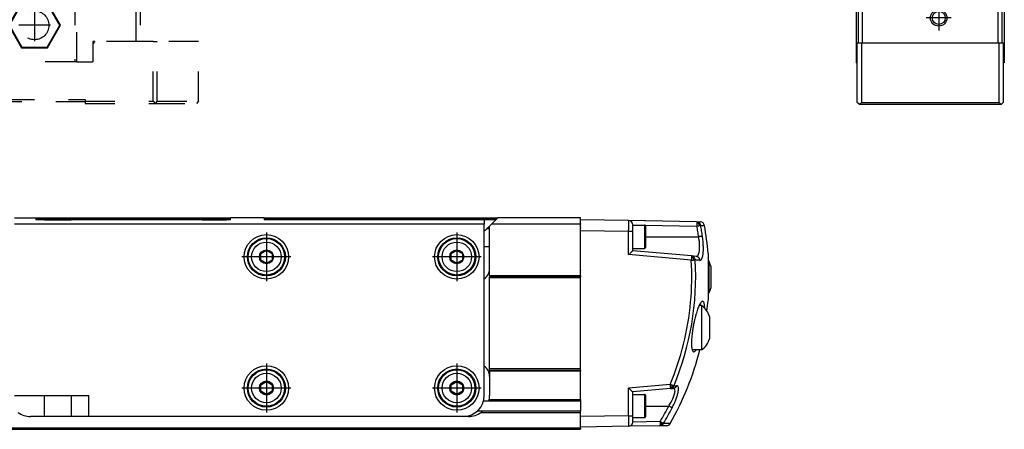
# Model space of a CAD drawing. Header units: millimetres. Extents: x -235 to 1816, y -109 to 485.
# Tile 45 of 51: x 1578 to 1811, y 92 to 189. Entities that reach past the tile are written whole.
import ezdxf

# ---------------------------------------------------------------- set-up
doc = ezdxf.new("R2010")
doc.units = ezdxf.units.MM
doc.linetypes.add('DASHED', pattern=[15, 7, -8])
doc.linetypes.add('DOT_CENTER', pattern=[14, 12, -1, 0, -1])
doc.layers.add('1', color=7, linetype='Continuous')

# ---------------------------------------------------------------- blocks, each defined once
blk = doc.blocks.new('CABEZA_1__19', base_point=(1516.43, 168.9))
at = {"color": 2, "linetype": 'DASHED'}
for p, q in [((1536.43, 194.35), (1536.43, 196.6)), ((1586.43, 194.35), (1586.43, 196.6)), ((1516.43, 194.35), (1516.43, 183.5)), ((1517.43, 194.35), (1516.43, 194.35)), ((1517.43, 183.5), (1517.43, 194.35)), ((1517.43, 194.35), (1531.43, 194.35)), ((1531.43, 178.7), (1531.43, 194.35)), ((1531.93, 194.35), (1531.43, 194.35)), ((1531.93, 194.35), (1531.93, 178.7)), ((1536.43, 194.35), (1531.93, 194.35)), ((1537.07, 194.35), (1536.43, 194.35)), ((1550.93, 194.35), (1537.07, 194.35)), ((1550.93, 178.7), (1550.93, 194.35)), ((1551.43, 194.35), (1550.93, 194.35)), ((1551.43, 194.35), (1551.43, 178.7)), ((1551.43, 194.35), (1571.43, 194.35)), ((1571.43, 194.35), (1571.43, 178.7)), ((1571.43, 194.35), (1571.93, 194.35)), ((1571.93, 178.7), (1571.93, 194.35)), ((1585.78, 194.35), (1571.93, 194.35)), ((1586.43, 194.35), (1585.78, 194.35)), ((1590.93, 194.35), (1586.43, 194.35)), ((1590.93, 194.35), (1590.93, 178.7)), ((1591.43, 194.35), (1590.93, 194.35)), ((1591.43, 178.7), (1591.43, 194.35)), ((1591.43, 194.35), (1605.43, 194.35)), ((1605.43, 183.5), (1605.43, 194.35)), ((1605.43, 194.35), (1606.43, 194.35)), ((1606.43, 194.35), (1606.43, 183.5)), ((1538.37, 192.65), (1535.3, 187.35)), ((1538.45, 192.5), (1535.48, 187.35)), ((1544.49, 192.65), (1538.37, 192.65)), ((1538.45, 192.5), (1538.37, 192.65)), ((1544.4, 192.5), (1538.45, 192.5)), ((1544.4, 192.5), (1544.49, 192.65)), ((1547.37, 187.35), (1544.4, 192.5)), ((1547.55, 187.35), (1544.49, 192.65)), ((1578.37, 192.65), (1575.3, 187.35)), ((1578.45, 192.5), (1575.48, 187.35)), ((1584.49, 192.65), (1578.37, 192.65)), ((1578.45, 192.5), (1578.37, 192.65)), ((1584.4, 192.5), (1578.45, 192.5)), ((1584.4, 192.5), (1584.49, 192.65)), ((1587.37, 187.35), (1584.4, 192.5)), ((1587.55, 187.35), (1584.49, 192.65)), ((1535.48, 187.35), (1535.3, 187.35)), ((1538.37, 182.05), (1535.3, 187.35)), ((1538.45, 182.2), (1535.48, 187.35)), ((1547.37, 187.35), (1544.4, 182.2)), ((1547.55, 187.35), (1544.49, 182.05)), ((1547.37, 187.35), (1547.55, 187.35)), ((1575.48, 187.35), (1575.3, 187.35)), ((1575.3, 187.35), (1578.37, 182.05)), ((1575.48, 187.35), (1578.45, 182.2)), ((1584.4, 182.2), (1587.37, 187.35)), ((1584.49, 182.05), (1587.55, 187.35)), ((1587.37, 187.35), (1587.55, 187.35)), ((1516.43, 169.4), (1516.43, 183.5)), ((1516.43, 183.5), (1517.43, 183.5)), ((1517.43, 183.5), (1517.43, 169.4)), ((1517.43, 183.5), (1527.18, 183.5)), ((1527.68, 183), (1527.18, 183.5)), ((1527.68, 183.5), (1527.18, 183.5)), ((1527.68, 183), (1527.68, 183.5)), ((1527.68, 178.7), (1527.68, 183)), ((1538.37, 182.05), (1538.45, 182.2)), ((1544.49, 182.05), (1538.37, 182.05)), ((1544.4, 182.2), (1538.45, 182.2)), ((1544.49, 182.05), (1544.4, 182.2)), ((1578.45, 182.2), (1578.37, 182.05)), ((1578.37, 182.05), (1584.49, 182.05)), ((1578.45, 182.2), (1584.4, 182.2)), ((1584.4, 182.2), (1584.49, 182.05)), ((1595.68, 183.5), (1595.18, 183)), ((1595.18, 183.5), (1595.18, 183)), ((1595.68, 183.5), (1595.18, 183.5)), ((1595.18, 183), (1595.18, 178.7)), ((1605.43, 183.5), (1595.68, 183.5)), ((1606.43, 183.5), (1605.43, 183.5)), ((1609.43, 183.5), (1606.43, 183.5)), ((1609.43, 169.4), (1609.43, 183.5)), ((1609.43, 183.5), (1610.43, 183.5)), ((1610.43, 169.4), (1610.43, 183.5)), ((1620.17, 183.5), (1610.43, 183.5)), ((1620.17, 169.4), (1620.17, 183.5)), ((1527.68, 178.7), (1531.43, 178.7)), ((1531.93, 178.7), (1531.43, 178.7)), ((1550.93, 178.7), (1531.93, 178.7)), ((1551.43, 178.7), (1550.93, 178.7)), ((1551.43, 178.7), (1571.43, 178.7)), ((1571.93, 178.7), (1571.43, 178.7)), ((1590.93, 178.7), (1571.93, 178.7)), ((1591.43, 178.7), (1590.93, 178.7)), ((1591.43, 178.7), (1595.18, 178.7)), ((1516.43, 169.4), (1516.93, 168.9)), ((1516.93, 168.9), (1517.43, 169.4)), ((1529.43, 168.9), (1516.93, 168.9)), ((1517.43, 169.4), (1529.43, 169.4)), ((1529.43, 169.8), (1593.43, 169.8)), ((1529.43, 169.4), (1529.43, 169.8)), ((1529.43, 169.3), (1529.43, 169.4)), ((1593.43, 169.3), (1529.43, 169.3)), ((1529.43, 168.9), (1529.43, 169.3)), ((1593.43, 169.8), (1593.43, 169.4)), ((1593.43, 169.4), (1593.43, 169.3)), ((1593.43, 169.4), (1609.43, 169.4)), ((1593.43, 169.3), (1593.43, 168.9)), ((1593.43, 168.9), (1609.93, 168.9)), ((1609.43, 169.4), (1609.93, 168.9)), ((1610.43, 169.4), (1609.93, 168.9)), ((1609.93, 168.9), (1619.67, 168.9)), ((1610.43, 169.4), (1620.17, 169.4)), ((1620.17, 169.4), (1619.67, 168.9))]:
    blk.add_line(p, q, dxfattribs=at)
for centre in [(1541.43, 187.35), (1581.43, 187.35)]:
    blk.add_circle(centre, 3.4, dxfattribs=at)
for points in [[(1537.07, 194.35), (1537.05, 194.56), (1536.99, 194.98), (1536.92, 195.56), (1536.85, 196.1), (1536.8, 196.43), (1536.78, 196.6)], [(1585.78, 194.35), (1585.81, 194.56), (1585.86, 194.98), (1585.94, 195.56), (1586.01, 196.1), (1586.05, 196.43), (1586.07, 196.6)]]:
    blk.add_open_spline(points, degree=3, knots=[0, 0, 0, 0, 0.63275, 1.265494, 1.768306, 2.271081, 2.271081, 2.271081, 2.271081], dxfattribs=at)
at = {"layer": '1', "color": 2, "linetype": 'DOT_CENTER'}
for p, q in [((1541.43, 191.09), (1541.43, 183.61)), ((1581.43, 191.09), (1581.43, 183.61)), ((1545.17, 187.35), (1537.69, 187.35)), ((1585.17, 187.35), (1577.69, 187.35))]:
    blk.add_line(p, q, dxfattribs=at)
blk = doc.blocks.new('Li-6__21', base_point=(799.62, 168.65))
blk.add_blockref('CABEZA_1__19', (1516.43, 168.9))
blk = doc.blocks.new('A2', base_point=(1171, 212))
blk.add_blockref('Li-6__21', (799.62, 168.65))
blk = doc.blocks.new('TAPA_DERECHA__27', base_point=(1710.43, 92.4))
at = {"color": 7, "linetype": 'Continuous'}
for p, q in [((1710.43, 141.15), (1710.43, 141.4)), ((1721.84, 141.2), (1710.43, 141.4)), ((1710.43, 140.6), (1710.43, 141.15)), ((1710.43, 140.49), (1710.43, 140.6)), ((1710.43, 140.49), (1710.43, 140.4)), ((1710.43, 140.4), (1710.43, 140.33)), ((1710.43, 140.28), (1710.43, 140.33)), ((1710.43, 140.02), (1710.43, 140.28)), ((1710.43, 139.49), (1710.43, 140.02)), ((1737.92, 140.92), (1721.84, 141.2)), ((1722.83, 140.18), (1722.83, 140.2)), ((1722.83, 140.15), (1722.83, 140.18)), ((1722.83, 140.18), (1724.83, 140.15)), ((1722.83, 138.7), (1722.83, 140.15)), ((1722.83, 140.15), (1725.63, 140.15)), ((1725.63, 140.15), (1725.63, 134.65)), ((1725.7, 140.13), (1737.99, 139.92)), ((1725.83, 139.95), (1725.83, 137.4)), ((1737.92, 140.92), (1738.79, 140.9)), ((1737.98, 140.62), (1737.99, 139.92)), ((1738.43, 140.53), (1738.54, 140.68)), ((1738.87, 140.09), (1739.76, 140.08)), ((1710.43, 139.49), (1710.43, 139.33)), ((1710.43, 138.9), (1710.43, 139.33)), ((1710.43, 138.42), (1710.43, 138.9)), ((1710.43, 138.9), (1721.84, 138.7)), ((1710.43, 136.04), (1710.43, 138.42)), ((1721.84, 133.16), (1721.84, 138.7)), ((1722.83, 134.65), (1722.83, 138.7)), ((1725.83, 137.4), (1725.83, 134.85)), ((1725.83, 137.4), (1738.4, 137.4)), ((1710.43, 135.95), (1710.43, 136.04)), ((1710.43, 135.88), (1710.43, 135.95)), ((1710.43, 135.67), (1710.43, 135.88)), ((1710.43, 135.04), (1710.43, 135.67)), ((1710.43, 133.31), (1710.43, 135.04)), ((1710.43, 129.39), (1710.43, 133.31)), ((1736.65, 131.86), (1721.84, 133.16)), ((1722.83, 134.07), (1722.83, 134.65)), ((1722.83, 134.65), (1725.63, 134.65)), ((1736.71, 132.86), (1722.83, 134.07)), ((1737.8, 132.76), (1736.71, 132.86)), ((1740.61, 133.44), (1740.61, 131.7)), ((1740.61, 131.7), (1740.83, 131.7)), ((1740.61, 131.7), (1740.61, 122.37)), ((1740.83, 131.7), (1740.83, 124.1)), ((1741.23, 130.45), (1740.83, 131.7)), ((1741.23, 130.45), (1741.23, 125.35)), ((1710.43, 129.39), (1710.43, 129.37)), ((1710.43, 129.11), (1710.43, 129.37)), ((1710.43, 128.85), (1710.43, 129.11)), ((1710.43, 128.15), (1710.43, 128.85)), ((1710.43, 128.15), (1710.43, 127.9)), ((1710.43, 127.65), (1710.43, 127.9)), ((1710.43, 120.82), (1710.43, 127.65)), ((1740.61, 124.1), (1740.83, 124.1)), ((1741.23, 125.35), (1740.83, 124.1)), ((1739.08, 121.14), (1738.5, 121.14)), ((1739.08, 121.14), (1739.08, 115.89)), ((1710.43, 120.46), (1710.43, 120.82)), ((1710.43, 120.39), (1710.43, 120.46)), ((1710.43, 119.52), (1710.43, 120.39)), ((1710.43, 117.66), (1710.43, 119.52)), ((1710.43, 116.93), (1710.43, 117.66)), ((1710.43, 116.91), (1710.43, 116.93)), ((1710.43, 116.89), (1710.43, 116.91)), ((1710.43, 116.11), (1710.43, 116.89)), ((1740.98, 118.54), (1740.98, 115.89)), ((1710.43, 116.08), (1710.43, 116.11)), ((1710.43, 110.23), (1710.43, 116.08)), ((1739.08, 115.89), (1739.08, 110.64)), ((1740.98, 115.89), (1740.98, 113.25)), ((1710.43, 108.71), (1710.43, 110.23)), ((1739.08, 110.64), (1736.86, 110.64)), ((1710.43, 108.68), (1710.43, 108.71)), ((1710.43, 107.9), (1710.43, 108.68)), ((1710.43, 107.87), (1710.43, 107.9)), ((1710.43, 106.15), (1710.43, 107.87)), ((1710.43, 105.9), (1710.43, 106.15)), ((1710.43, 105.9), (1710.43, 105.65)), ((1710.43, 101.98), (1710.43, 105.65)), ((1731.65, 102.49), (1721.84, 101.64)), ((1710.43, 99.91), (1710.43, 101.98)), ((1721.84, 95.1), (1721.84, 101.64)), ((1731.71, 101.5), (1722.83, 100.72)), ((1722.83, 100.15), (1722.83, 100.72)), ((1722.83, 100.15), (1725.63, 100.15)), ((1722.83, 99.11), (1722.83, 100.15)), ((1725.63, 100.15), (1725.63, 94.65)), ((1731.71, 101.5), (1732.37, 101.56)), ((1732.07, 101.85), (1732.19, 101.69)), ((1710.43, 99.9), (1710.43, 99.91)), ((1710.43, 99.79), (1710.43, 99.9)), ((1710.43, 99.75), (1710.43, 99.79)), ((1710.43, 98.92), (1710.43, 99.75)), ((1710.43, 98.9), (1710.43, 98.92)), ((1710.43, 98.9), (1710.43, 98.65)), ((1710.43, 98.65), (1710.43, 96.9)), ((1722.83, 95.68), (1722.83, 99.11)), ((1725.83, 99.95), (1725.83, 97.4)), ((1710.43, 96.9), (1710.43, 96.15)), ((1710.43, 95.9), (1710.43, 96.15)), ((1710.43, 95.05), (1710.43, 95.9)), ((1722.83, 95.1), (1722.83, 95.68)), ((1725.83, 97.4), (1725.83, 94.85)), ((1725.83, 97.4), (1731.33, 97.4)), ((1721.84, 95.1), (1710.43, 94.9)), ((1710.43, 94.9), (1710.43, 95.05)), ((1710.43, 93.8), (1710.43, 94.9)), ((1710.43, 93.7), (1710.43, 93.8)), ((1710.43, 93), (1710.43, 93.7)), ((1722.83, 94.65), (1722.83, 95.1)), ((1722.83, 93.61), (1722.83, 94.65)), ((1722.83, 94.65), (1725.63, 94.65)), ((1729.29, 93.72), (1722.83, 93.61)), ((1722.83, 93.6), (1722.83, 93.61)), ((1729.29, 93.72), (1729.28, 93.02)), ((1731.65, 93.26), (1730.05, 93.23)), ((1710.43, 92.81), (1710.43, 93)), ((1710.43, 92.4), (1710.43, 92.81)), ((1721.84, 92.6), (1710.43, 92.4)), ((1729.22, 92.73), (1721.84, 92.6)), ((1730.8, 92.75), (1729.22, 92.73))]:
    blk.add_line(p, q, dxfattribs=at)
for centre, radius, start, end in [((1721.83, 140.2), 1, 0, 89), ((1725.63, 140.95), 0.2, 66.4096, 90), ((1725.63, 139.95), 0.2, 0, 90), ((1737.9, 139.94), 0.98, 49.0871, 88.945), ((1737.94, 139.34), 1.29, 67.4278, 88.2391), ((1737.24, 139.91), 1.34, 5.0059, 27.2271), ((1737.89, 139.92), 1, 9.8035, 49.0683), ((1738.78, 139.9), 1, 10.0163, 89), ((1670.83, 127.9), 70, 4.5346, 10.0163), ((1725.63, 134.85), 0.2, 270, 0), ((1736.63, 131.93), 0.931, 42.4732, 84.7663), ((1671.19, 127.9), 66.51, 337.2008, 3.4628), ((1671.22, 127.9), 65.55, 354.7744, 3.4637), ((1736.51, 131.31), 1.27, 60.0809, 81.4748), ((1735.74, 131.92), 1.48, 358.9298, 19.1166), ((1736.57, 131.88), 1.01, 2.4456, 42.4472), ((1671.22, 127.9), 65.55, 337.1945, 354.7744), ((1736.03, 116.93), 5.2, 18.0451, 54.1555), ((1670.83, 127.9), 70, 353.3662, 355.4654), ((1736.03, 114.86), 5.2, 305.8445, 341.9549), ((1670.83, 127.9), 70, 330.3365, 345.7273), ((1725.63, 99.95), 0.2, 0, 90), ((1731.67, 103.07), 1.28, 271.4086, 288.1021), ((1731.63, 102.4), 0.904, 275.0992, 308.4294), ((1730.69, 102.46), 1.5, 336.3945, 352.7849), ((1731.57, 102.46), 0.991, 308.6721, 340.0689), ((1672.15, 127.87), 66.57, 329.1416, 332.7579), ((1672.08, 127.87), 67.53, 329.1416, 332.7579), ((1721.83, 93.6), 1, 271, 0), ((1725.63, 94.85), 0.2, 270, 0), ((1728.46, 93.75), 1.37, 328.342, 345.7606), ((1729.19, 93.71), 0.987, 301.4076, 331.0791), ((1730.78, 93.75), 1, 271, 330.3365), ((1729.2, 93.68), 0.954, 271.0524, 301.3899), ((1729.4, 94.38), 1.36, 264.843, 279.5953)]:
    blk.add_arc(centre, radius, start, end, dxfattribs=at)
for points, knots in [([(1721.84, 138.7), (1721.85, 138.86), (1721.85, 139.18), (1721.85, 139.64), (1721.85, 140.07), (1721.85, 140.44), (1721.85, 140.75), (1721.85, 140.97), (1721.85, 141.11), (1721.85, 141.17), (1721.84, 141.2)], [0, 0, 0, 0, 0.487156, 0.955136, 1.388543, 1.768084, 2.078885, 2.309298, 2.419455, 2.499731, 2.499731, 2.499731, 2.499731]), ([(1737.92, 140.92), (1737.92, 140.91), (1737.94, 140.9), (1737.94, 140.87), (1737.96, 140.82), (1737.97, 140.73), (1737.97, 140.66), (1737.98, 140.62)], [0, 0, 0, 0, 0.0185513, 0.049983, 0.0851286, 0.197713, 0.3034238, 0.3034238, 0.3034238, 0.3034238]), ([(1737.99, 139.92), (1738.03, 139.93), (1738.13, 139.95), (1738.27, 139.97), (1738.43, 140), (1738.52, 140.02), (1738.57, 140.03)], [0, 0, 0, 0, 0.1319943, 0.3116151, 0.4300073, 0.5958903, 0.5958903, 0.5958903, 0.5958903]), ([(1738.4, 137.4), (1738.37, 137.59), (1738.31, 138.01), (1738.21, 138.65), (1738.1, 139.29), (1738.03, 139.71), (1737.99, 139.92)], [0, 0, 0, 0, 0.59703, 1.276098, 1.914732, 2.553358, 2.553358, 2.553358, 2.553358]), ([(1738.57, 140.03), (1738.6, 140.04), (1738.66, 140.05), (1738.73, 140.06), (1738.77, 140.07), (1738.8, 140.08), (1738.84, 140.08), (1738.86, 140.09), (1738.87, 140.09)], [0, 0, 0, 0, 0.0959035, 0.1640655, 0.2054774, 0.2319626, 0.271097, 0.3060193, 0.3060193, 0.3060193, 0.3060193]), ([(1739.29, 137.53), (1739.26, 137.73), (1739.2, 138.16), (1739.1, 138.8), (1738.99, 139.45), (1738.91, 139.88), (1738.87, 140.09)], [0, 0, 0, 0, 0.605682, 1.294592, 1.942482, 2.590363, 2.590363, 2.590363, 2.590363]), ([(1721.84, 138.7), (1721.91, 138.7), (1722.03, 138.7), (1722.21, 138.7), (1722.38, 138.7), (1722.53, 138.7), (1722.66, 138.7), (1722.74, 138.7), (1722.79, 138.7), (1722.82, 138.7), (1722.83, 138.7)], [0, 0, 0, 0, 0.1851524, 0.3632733, 0.5408622, 0.695798, 0.8217944, 0.9137393, 0.9481435, 0.9825476, 0.9825476, 0.9825476, 0.9825476]), ([(1737.8, 132.76), (1737.91, 132.78), (1738.11, 132.82), (1738.32, 133.12), (1738.47, 133.52), (1738.57, 134.05), (1738.62, 134.76), (1738.61, 135.56), (1738.54, 136.49), (1738.45, 137.09), (1738.4, 137.4)], [0, 0, 0, 0, 0.305988, 0.585779, 1.033263, 1.618782, 2.19037, 3.153865, 4.035029, 4.972621, 4.972621, 4.972621, 4.972621]), ([(1739.29, 137.53), (1739.28, 137.53), (1739.24, 137.53), (1739.18, 137.52), (1739.09, 137.5), (1738.98, 137.48), (1738.85, 137.46), (1738.7, 137.44), (1738.55, 137.42), (1738.45, 137.4), (1738.4, 137.4)], [0, 0, 0, 0, 0.0369725, 0.1006094, 0.1911061, 0.3061814, 0.4413411, 0.5902854, 0.7459459, 0.9014766, 0.9014766, 0.9014766, 0.9014766]), ([(1738.68, 131.82), (1738.79, 131.85), (1739.01, 131.9), (1739.19, 132.24), (1739.36, 132.73), (1739.46, 133.45), (1739.52, 134.35), (1739.5, 135.34), (1739.43, 136.41), (1739.34, 137.15), (1739.29, 137.53)], [0, 0, 0, 0, 0.310836, 0.643265, 1.070262, 1.901046, 2.778931, 3.787801, 4.863112, 6.018822, 6.018822, 6.018822, 6.018822]), ([(1721.84, 133.16), (1722.02, 133.31), (1722.35, 133.62), (1722.67, 133.93), (1722.83, 134.07)], [0, 0, 0, 0, 0.705518, 1.343454, 1.343454, 1.343454, 1.343454]), ([(1736.71, 132.86), (1736.71, 132.84), (1736.72, 132.82), (1736.71, 132.78), (1736.71, 132.73), (1736.71, 132.66), (1736.7, 132.6), (1736.7, 132.56)], [0, 0, 0, 0, 0.0405654, 0.0762797, 0.1178043, 0.1877901, 0.2927384, 0.2927384, 0.2927384, 0.2927384]), ([(1738.68, 131.82), (1738.68, 131.88), (1738.67, 131.99), (1738.61, 132.16), (1738.53, 132.32), (1738.42, 132.47), (1738.28, 132.59), (1738.13, 132.68), (1737.97, 132.74), (1737.86, 132.75), (1737.8, 132.76)], [0, 0, 0, 0, 0.168247, 0.344257, 0.525474, 0.708837, 0.891186, 1.069567, 1.241449, 1.404965, 1.404965, 1.404965, 1.404965]), ([(1736.7, 132.56), (1736.7, 132.52), (1736.69, 132.42), (1736.68, 132.26), (1736.66, 132.06), (1736.66, 131.94), (1736.65, 131.86)], [0, 0, 0, 0, 0.122037, 0.3239306, 0.4769253, 0.7048772, 0.7048772, 0.7048772, 0.7048772]), ([(1736.65, 131.86), (1736.71, 131.86), (1736.81, 131.87), (1736.96, 131.88), (1737.1, 131.89), (1737.19, 131.89), (1737.23, 131.9)], [0, 0, 0, 0, 0.1686727, 0.2974035, 0.4604089, 0.5731264, 0.5731264, 0.5731264, 0.5731264]), ([(1737.14, 132.41), (1737.16, 132.43), (1737.2, 132.46), (1737.24, 132.5), (1737.28, 132.54), (1737.31, 132.55), (1737.32, 132.56)], [0, 0, 0, 0, 0.0739551, 0.1426895, 0.19307, 0.2270125, 0.2270125, 0.2270125, 0.2270125]), ([(1737.23, 131.9), (1737.26, 131.9), (1737.33, 131.9), (1737.43, 131.91), (1737.51, 131.91), (1737.56, 131.92), (1737.58, 131.92)], [0, 0, 0, 0, 0.1024145, 0.2172428, 0.2876461, 0.3548485, 0.3548485, 0.3548485, 0.3548485]), ([(1738.68, 131.82), (1738.6, 131.83), (1738.43, 131.84), (1738.16, 131.87), (1737.87, 131.89), (1737.68, 131.91), (1737.58, 131.92)], [0, 0, 0, 0, 0.255073, 0.524842, 0.808992, 1.107606, 1.107606, 1.107606, 1.107606]), ([(1739.25, 122.14), (1739.22, 122.12), (1739.13, 122.09), (1738.97, 121.94), (1738.75, 121.65), (1738.45, 121.08), (1738.1, 120.19), (1737.83, 119.32), (1737.62, 118.57), (1737.47, 117.96), (1737.29, 117.17), (1737.11, 116.28), (1736.97, 115.4), (1736.86, 114.65), (1736.8, 114.05), (1736.73, 113.31), (1736.68, 112.45), (1736.7, 111.56), (1736.78, 110.95), (1736.87, 110.6), (1736.98, 110.33), (1737.11, 110.25), (1737.18, 110.21)], [0, 0, 0, 0, 0.101106, 0.299311, 0.643596, 1.190996, 2.227154, 3.498747, 3.925864, 4.560016, 5.377578, 6.355485, 7.27843, 8.049728, 8.65362, 9.073862, 10.270633, 11.249641, 11.734276, 12.110331, 12.350525, 12.570574, 12.570574, 12.570574, 12.570574]), ([(1739.83, 120.48), (1739.82, 120.77), (1739.8, 121.21), (1739.67, 121.73), (1739.55, 122.1), (1739.34, 122.13), (1739.25, 122.14)], [0, 0, 0, 0, 0.871449, 1.295454, 1.656255, 1.89341, 1.89341, 1.89341, 1.89341]), ([(1737.18, 110.21), (1737.23, 110.21), (1737.36, 110.2), (1737.54, 110.35), (1737.65, 110.49), (1737.73, 110.6), (1737.75, 110.63), (1737.76, 110.64)], [0, 0, 0, 0, 0.1597171, 0.3689426, 0.6558309, 0.7130652, 0.7715358, 0.7715358, 0.7715358, 0.7715358]), ([(1732.18, 102.27), (1732.14, 102.29), (1732.05, 102.32), (1731.92, 102.38), (1731.78, 102.44), (1731.69, 102.48), (1731.65, 102.49)], [0, 0, 0, 0, 0.1322482, 0.275919, 0.4479966, 0.5748576, 0.5748576, 0.5748576, 0.5748576]), ([(1731.65, 102.49), (1731.65, 102.42), (1731.66, 102.29), (1731.67, 102.11), (1731.69, 101.95), (1731.69, 101.84), (1731.7, 101.79)], [0, 0, 0, 0, 0.2256989, 0.3783781, 0.5509783, 0.7023088, 0.7023088, 0.7023088, 0.7023088]), ([(1722.83, 100.72), (1722.67, 100.87), (1722.35, 101.18), (1722.02, 101.48), (1721.84, 101.64)], [0, 0, 0, 0, 0.637937, 1.343454, 1.343454, 1.343454, 1.343454]), ([(1731.33, 97.4), (1731.41, 97.53), (1731.61, 97.84), (1731.9, 98.35), (1732.16, 98.86), (1732.38, 99.34), (1732.56, 99.79), (1732.71, 100.26), (1732.81, 100.73), (1732.83, 101.1), (1732.76, 101.36), (1732.66, 101.49), (1732.51, 101.56), (1732.41, 101.56), (1732.37, 101.56)], [0, 0, 0, 0, 0.47344, 1.082659, 1.784724, 2.177804, 2.679536, 3.224611, 3.659166, 4.134707, 4.29533, 4.461005, 4.621471, 4.759806, 4.759806, 4.759806, 4.759806]), ([(1731.7, 101.79), (1731.7, 101.74), (1731.71, 101.67), (1731.71, 101.58), (1731.71, 101.53), (1731.71, 101.51), (1731.71, 101.5)], [0, 0, 0, 0, 0.1439047, 0.216458, 0.2733596, 0.2927478, 0.2927478, 0.2927478, 0.2927478]), ([(1732.12, 96.95), (1732.3, 97.32), (1732.61, 97.94), (1733, 98.89), (1733.3, 99.73), (1733.51, 100.51), (1733.63, 101.19), (1733.65, 101.7), (1733.51, 102.07), (1733.33, 102.19), (1733.22, 102.19), (1733.17, 102.19)], [0, 0, 0, 0, 1.221964, 2.080687, 3.064748, 3.91317, 4.488892, 5.131804, 5.427096, 5.616449, 5.754611, 5.754611, 5.754611, 5.754611]), ([(1732.51, 102.13), (1732.48, 102.14), (1732.44, 102.15), (1732.37, 102.19), (1732.28, 102.23), (1732.21, 102.25), (1732.18, 102.27)], [0, 0, 0, 0, 0.0674993, 0.1379921, 0.2531069, 0.3555383, 0.3555383, 0.3555383, 0.3555383]), ([(1733.17, 102.19), (1733.15, 102.14), (1733.12, 102.06), (1733.05, 101.95), (1732.96, 101.84), (1732.86, 101.75), (1732.74, 101.67), (1732.62, 101.61), (1732.49, 101.57), (1732.41, 101.56), (1732.37, 101.56)], [0, 0, 0, 0, 0.132571, 0.268241, 0.405733, 0.543701, 0.680834, 0.815928, 0.948802, 1.075917, 1.075917, 1.075917, 1.075917]), ([(1732.51, 102.13), (1732.56, 102.13), (1732.68, 102.14), (1732.84, 102.16), (1733.01, 102.17), (1733.12, 102.18), (1733.17, 102.19)], [0, 0, 0, 0, 0.1726495, 0.3423354, 0.5073641, 0.6668909, 0.6668909, 0.6668909, 0.6668909]), ([(1732.12, 96.95), (1732.11, 96.96), (1732.08, 96.98), (1732.02, 97.02), (1731.94, 97.07), (1731.84, 97.12), (1731.73, 97.19), (1731.6, 97.26), (1731.47, 97.33), (1731.38, 97.37), (1731.33, 97.4)], [0, 0, 0, 0, 0.0421455, 0.1095581, 0.2022132, 0.3177866, 0.4519605, 0.5988137, 0.751753, 0.9043954, 0.9043954, 0.9043954, 0.9043954]), ([(1721.84, 95.1), (1721.91, 95.1), (1722.03, 95.1), (1722.21, 95.1), (1722.38, 95.1), (1722.53, 95.1), (1722.66, 95.1), (1722.74, 95.1), (1722.79, 95.1), (1722.82, 95.1), (1722.83, 95.1)], [0, 0, 0, 0, 0.1851524, 0.3632733, 0.5408622, 0.695798, 0.8217944, 0.9137393, 0.9481435, 0.9825476, 0.9825476, 0.9825476, 0.9825476]), ([(1721.84, 92.6), (1721.85, 92.62), (1721.85, 92.69), (1721.85, 92.78), (1721.85, 92.91), (1721.85, 93.09), (1721.85, 93.37), (1721.85, 93.73), (1721.85, 94.12), (1721.85, 94.5), (1721.85, 94.82), (1721.85, 95.01), (1721.84, 95.1)], [0, 0, 0, 0, 0.079783, 0.189858, 0.293731, 0.469282, 0.732944, 1.111955, 1.543206, 1.925707, 2.252313, 2.499731, 2.499731, 2.499731, 2.499731]), ([(1729.79, 93.41), (1729.76, 93.43), (1729.68, 93.49), (1729.56, 93.56), (1729.42, 93.64), (1729.34, 93.7), (1729.29, 93.72)], [0, 0, 0, 0, 0.1120274, 0.2815325, 0.4287023, 0.5873023, 0.5873023, 0.5873023, 0.5873023]), ([(1730.05, 93.23), (1730.04, 93.24), (1730.01, 93.26), (1729.96, 93.3), (1729.88, 93.35), (1729.82, 93.39), (1729.79, 93.41)], [0, 0, 0, 0, 0.0356625, 0.1105036, 0.2041358, 0.319504, 0.319504, 0.319504, 0.319504]), ([(1729.28, 93.02), (1729.27, 92.98), (1729.27, 92.92), (1729.26, 92.85), (1729.25, 92.8), (1729.25, 92.77), (1729.24, 92.74), (1729.23, 92.73), (1729.22, 92.73)], [0, 0, 0, 0, 0.1054567, 0.1761014, 0.2183198, 0.2534655, 0.2848972, 0.3034485, 0.3034485, 0.3034485, 0.3034485]), ([(1729.63, 93.03), (1729.64, 93.01), (1729.65, 92.98), (1729.68, 92.93), (1729.69, 92.89), (1729.7, 92.87), (1729.7, 92.86)], [0, 0, 0, 0, 0.0668016, 0.1216503, 0.1602744, 0.1828233, 0.1828233, 0.1828233, 0.1828233])]:
    blk.add_open_spline(points, degree=3, knots=knots, dxfattribs=at)
blk = doc.blocks.new('Li-4_PERFIL__28', base_point=(830.43, 91.9))
at = {"color": 7, "linetype": 'Continuous'}
for p, q in [((1576.73, 141.9), (1581.73, 141.9)), ((1687.73, 140.4), (1576.73, 140.4)), ((1581.73, 141.9), (1627.73, 141.9)), ((1581.73, 141.9), (1581.73, 141.4)), ((1581.73, 141.65), (1627.73, 141.65)), ((1583.78, 141.4), (1581.73, 141.4)), ((1583.78, 141.4), (1586.93, 141.4)), ((1586.93, 141.4), (1590.08, 141.4)), ((1621.05, 141.4), (1590.08, 141.4)), ((1621.05, 141.4), (1623.93, 141.4)), ((1623.93, 141.4), (1626.8, 141.4)), ((1627.73, 141.4), (1626.8, 141.4)), ((1635.73, 141.9), (1627.73, 141.9)), ((1627.73, 141.4), (1627.73, 141.9)), ((1635.73, 141.9), (1690.95, 141.9)), ((1635.73, 141.9), (1635.73, 141.4)), ((1635.73, 141.65), (1690.7, 141.65)), ((1687.73, 141.4), (1635.73, 141.4)), ((1687.73, 141.4), (1687.73, 140.4)), ((1690.44, 141.39), (1687.73, 141.4)), ((1687.73, 99.9), (1687.73, 140.4)), ((1688.98, 139.93), (1688.54, 139.49)), ((1689.45, 140.4), (1688.98, 139.93)), ((1688.98, 135.04), (1688.98, 139.93)), ((1690.44, 141.39), (1689.45, 140.4)), ((1710.43, 140.4), (1689.45, 140.4)), ((1690.44, 141.39), (1690.95, 141.9)), ((1710.43, 141.9), (1690.95, 141.9)), ((1710.43, 141.4), (1710.43, 141.9)), ((1710.43, 141.15), (1710.43, 141.4)), ((1710.43, 140.6), (1710.43, 141.15)), ((1710.43, 140.49), (1710.43, 140.6)), ((1710.43, 140.49), (1710.43, 140.4)), ((1710.43, 140.4), (1710.43, 140.33)), ((1710.43, 140.28), (1710.43, 140.33)), ((1710.43, 140.02), (1710.43, 140.28)), ((1710.43, 139.49), (1710.43, 140.02)), ((1688.37, 139.33), (1688.98, 139.33)), ((1688.51, 139.46), (1688.54, 139.49)), ((1688.54, 139.49), (1688.98, 139.49)), ((1710.43, 139.49), (1710.43, 139.33)), ((1710.43, 138.9), (1710.43, 139.33)), ((1710.43, 138.42), (1710.43, 138.9)), ((1710.43, 136.04), (1710.43, 138.42)), ((1688.98, 135.04), (1687.73, 135.04)), ((1688.98, 129.89), (1688.98, 135.04)), ((1710.43, 135.95), (1710.43, 136.04)), ((1710.43, 135.88), (1710.43, 135.95)), ((1710.43, 135.67), (1710.43, 135.88)), ((1710.43, 135.04), (1710.43, 135.67)), ((1710.43, 133.31), (1710.43, 135.04)), ((1634.9, 133.42), (1636.23, 134.18)), ((1634.9, 131.88), (1634.9, 133.42)), ((1636.23, 134.18), (1637.56, 133.42)), ((1637.56, 133.42), (1637.56, 131.88)), ((1679.9, 133.42), (1681.23, 134.18)), ((1679.9, 131.88), (1679.9, 133.42)), ((1681.23, 134.18), (1682.56, 133.42)), ((1682.56, 133.42), (1682.56, 131.88)), ((1710.43, 129.39), (1710.43, 133.31)), ((1636.23, 131.12), (1634.9, 131.88)), ((1637.56, 131.88), (1636.23, 131.12)), ((1681.23, 131.12), (1679.9, 131.88)), ((1682.56, 131.88), (1681.23, 131.12)), ((1688.98, 128.15), (1688.98, 129.89)), ((1688.98, 128.15), (1688.98, 127.9)), ((1710.43, 128.15), (1688.98, 128.15)), ((1710.43, 129.39), (1710.43, 129.37)), ((1710.43, 129.11), (1710.43, 129.37)), ((1710.43, 128.85), (1710.43, 129.11)), ((1710.43, 128.15), (1710.43, 128.85)), ((1710.43, 128.15), (1710.43, 127.9)), ((1688.98, 127.65), (1688.98, 127.9)), ((1710.43, 127.9), (1688.98, 127.9)), ((1710.43, 127.65), (1688.98, 127.65)), ((1688.98, 106.15), (1688.98, 127.65)), ((1710.43, 127.65), (1710.43, 127.9)), ((1710.43, 120.82), (1710.43, 127.65)), ((1710.43, 120.46), (1710.43, 120.82)), ((1710.43, 120.39), (1710.43, 120.46)), ((1710.43, 119.52), (1710.43, 120.39)), ((1710.43, 117.66), (1710.43, 119.52)), ((1710.43, 116.93), (1710.43, 117.66)), ((1710.43, 116.91), (1710.43, 116.93)), ((1710.43, 116.89), (1710.43, 116.91)), ((1710.43, 116.11), (1710.43, 116.89)), ((1710.43, 116.08), (1710.43, 116.11)), ((1710.43, 110.23), (1710.43, 116.08)), ((1710.43, 108.71), (1710.43, 110.23)), ((1710.43, 108.68), (1710.43, 108.71)), ((1710.43, 107.9), (1710.43, 108.68)), ((1710.43, 107.87), (1710.43, 107.9)), ((1710.43, 106.15), (1710.43, 107.87)), ((1710.43, 106.15), (1688.98, 106.15)), ((1688.98, 105.9), (1688.98, 106.15)), ((1688.98, 105.9), (1688.98, 105.65)), ((1688.98, 105.9), (1710.43, 105.9)), ((1710.43, 105.65), (1688.98, 105.65)), ((1688.98, 105.65), (1688.98, 104.39)), ((1710.43, 105.9), (1710.43, 106.15)), ((1710.43, 105.9), (1710.43, 105.65)), ((1710.43, 101.98), (1710.43, 105.65)), ((1634.9, 102.42), (1636.23, 103.18)), ((1634.9, 100.88), (1634.9, 102.42)), ((1636.23, 103.18), (1637.56, 102.42)), ((1637.56, 102.42), (1637.56, 100.88)), ((1679.9, 102.42), (1681.23, 103.18)), ((1679.9, 100.88), (1679.9, 102.42)), ((1681.23, 103.18), (1682.56, 102.42)), ((1682.56, 102.42), (1682.56, 100.88)), ((1688.98, 104.39), (1688.98, 99.9)), ((1636.23, 100.12), (1634.9, 100.88)), ((1637.56, 100.88), (1636.23, 100.12)), ((1681.23, 100.12), (1679.9, 100.88)), ((1682.56, 100.88), (1681.23, 100.12)), ((1710.43, 99.91), (1710.43, 101.98)), ((1576.73, 99.9), (1583.78, 99.9)), ((1583.78, 99.9), (1586.93, 99.9)), ((1583.78, 94.9), (1583.78, 99.9)), ((1586.93, 99.9), (1590.08, 99.9)), ((1590.08, 99.9), (1594.23, 99.9)), ((1590.08, 99.9), (1590.08, 94.9)), ((1594.23, 94.9), (1594.23, 99.9)), ((1687.56, 98.64), (1688.82, 98.64)), ((1688.82, 98.65), (1710.43, 98.65)), ((1688.88, 98.9), (1710.43, 98.9)), ((1710.43, 99.9), (1710.43, 99.91)), ((1710.43, 99.79), (1710.43, 99.9)), ((1710.43, 99.75), (1710.43, 99.79)), ((1710.43, 98.92), (1710.43, 99.75)), ((1710.43, 98.9), (1710.43, 98.92)), ((1710.43, 98.9), (1710.43, 98.65)), ((1710.43, 98.65), (1710.43, 96.9)), ((1687.3, 96.16), (1686.04, 96.16)), ((1686.98, 95.9), (1710.43, 95.9)), ((1710.43, 96.15), (1687.29, 96.15)), ((1710.43, 96.9), (1710.43, 96.15)), ((1710.43, 95.9), (1710.43, 96.15)), ((1710.43, 95.05), (1710.43, 95.9)), ((1583.78, 94.9), (1580.48, 94.9)), ((1590.08, 94.9), (1583.78, 94.9)), ((1594.23, 94.9), (1590.08, 94.9)), ((1682.73, 94.9), (1594.23, 94.9)), ((1683.98, 94.9), (1682.73, 94.9)), ((1710.43, 94.9), (1710.43, 95.05)), ((1710.43, 93.8), (1710.43, 94.9)), ((1710.43, 93.7), (1710.43, 93.8)), ((1710.43, 93), (1710.43, 93.7)), ((1710.43, 92.15), (830.43, 92.15)), ((830.43, 91.9), (1710.43, 91.9)), ((1710.43, 92.81), (1710.43, 93)), ((1710.43, 92.4), (1710.43, 92.81)), ((1710.43, 92.15), (1710.43, 92.4)), ((1710.43, 92.15), (1710.43, 91.9))]:
    blk.add_line(p, q, dxfattribs=at)
for centre, radius in [((1636.23, 132.65), 5.25), ((1681.23, 132.65), 5.25), ((1636.23, 132.65), 4.5), ((1636.23, 132.65), 4.3), ((1636.23, 132.65), 3.49), ((1681.23, 132.65), 4.5), ((1681.23, 132.65), 4.3), ((1681.23, 132.65), 3.49), ((1636.23, 132.65), 1.66), ((1681.23, 132.65), 1.66), ((1636.23, 101.65), 5.25), ((1636.23, 101.65), 4.5), ((1636.23, 101.65), 4.3), ((1636.23, 101.65), 3.49), ((1681.23, 101.65), 5.25), ((1681.23, 101.65), 4.5), ((1681.23, 101.65), 4.3), ((1681.23, 101.65), 3.49), ((1636.23, 101.65), 1.66), ((1681.23, 101.65), 1.66)]:
    blk.add_circle(centre, radius, dxfattribs=at)
for centre, radius, start, end in [((1684.98, 143), 5, 303.367, 312.7693), ((1684.98, 143), 5, 312.7693, 315), ((1685.98, 129.89), 3, 305.6853, 0), ((1685.98, 104.39), 3, 0, 54.3147), ((1682.73, 99.9), 5, 270, 360), ((1683.98, 99.9), 5, 345.5272, 348.4677), ((1683.98, 99.9), 5, 345.3899, 345.5272), ((1683.98, 99.9), 5, 348.4677, 360), ((1580.48, 99.9), 5, 233.1267, 270.0068), ((1683.98, 99.9), 5, 270, 306.8775), ((1683.98, 99.9), 5, 306.8775, 311.4166), ((1683.98, 99.9), 5, 311.4166, 311.6098)]:
    blk.add_arc(centre, radius, start, end, dxfattribs=at)
at = {"layer": '1', "color": 2, "linetype": 'DOT_CENTER'}
for p, q in [((1636.23, 138.43), (1636.23, 126.88)), ((1681.23, 138.43), (1681.23, 126.88)), ((1642, 132.65), (1630.45, 132.65)), ((1687, 132.65), (1675.45, 132.65)), ((1636.23, 107.43), (1636.23, 95.88)), ((1681.23, 107.43), (1681.23, 95.88)), ((1642, 101.65), (1630.45, 101.65)), ((1687, 101.65), (1675.45, 101.65))]:
    blk.add_line(p, q, dxfattribs=at)
blk = doc.blocks.new('Li-6__30', base_point=(799.62, 91.9))
for name, p in [('Li-4_PERFIL__28', (830.43, 91.9)), ('TAPA_DERECHA__27', (1710.43, 92.4))]:
    blk.add_blockref(name, p)
blk = doc.blocks.new('B1', base_point=(1171, 116.9))
blk.add_blockref('Li-6__30', (799.62, 91.9))
blk = doc.blocks.new('CABEZA_1__37', base_point=(1775.63, 169.15))
at = {"color": 7, "linetype": 'Continuous'}
for p, q in [((1810.13, 183.5), (1810.13, 193.9)), ((1810.63, 194.35), (1810.32, 194.35)), ((1810.63, 194.35), (1810.63, 194.1)), ((1810.63, 194.1), (1810.63, 187.35)), ((1775.63, 191.08), (1775.63, 187.35)), ((1776.13, 191.08), (1776.13, 183.5)), ((1777.13, 183.5), (1777.13, 191.08)), ((1809.13, 192.51), (1809.13, 183.5)), ((1775.63, 187.35), (1775.63, 187.1)), ((1775.63, 187.1), (1775.63, 178.7)), ((1810.63, 187.35), (1810.63, 187.1)), ((1810.63, 187.1), (1810.63, 178.7)), ((1775.88, 183), (1775.88, 183.25)), ((1775.88, 182.75), (1775.88, 183)), ((1775.88, 178.7), (1775.88, 182.75)), ((1776.13, 183.5), (1776.13, 183.25)), ((1776.88, 183.25), (1776.88, 169.4)), ((1809.38, 169.4), (1809.38, 183.25)), ((1810.13, 183.25), (1810.13, 183.5)), ((1810.38, 183.25), (1810.38, 183)), ((1810.38, 183), (1810.38, 182.75)), ((1810.38, 182.75), (1810.38, 178.7)), ((1775.88, 178.45), (1775.88, 178.7)), ((1775.88, 169.8), (1775.88, 178.45)), ((1810.38, 178.7), (1810.38, 178.45)), ((1810.38, 178.45), (1810.38, 169.8)), ((1775.88, 169.55), (1775.88, 169.8)), ((1775.88, 169.4), (1775.88, 169.55)), ((1782.28, 169.15), (1782.8, 169.15)), ((1782.8, 169.15), (1783.98, 169.15)), ((1783.98, 169.15), (1785.28, 169.15)), ((1785.28, 169.15), (1788.28, 169.15)), ((1788.28, 169.15), (1789.98, 169.15)), ((1796.28, 169.15), (1797.98, 169.15)), ((1797.98, 169.15), (1799.28, 169.15)), ((1799.28, 169.15), (1802.28, 169.15)), ((1802.28, 169.15), (1803.46, 169.15)), ((1803.46, 169.15), (1803.98, 169.15)), ((1810.38, 169.8), (1810.38, 169.55)), ((1810.38, 169.55), (1810.38, 169.4))]:
    blk.add_line(p, q, dxfattribs=at)
blk = doc.blocks.new('CABEZA__38', base_point=(1775.63, 168.65))
at = {"color": 7, "linetype": 'Continuous'}
for p, q in [((1810.13, 183.5), (1810.13, 193.9)), ((1810.63, 194.1), (1810.22, 194.1)), ((1810.63, 194.1), (1810.63, 187.35)), ((1775.63, 191.08), (1775.63, 187.35)), ((1776.13, 191.08), (1776.13, 183.5)), ((1777.13, 183.5), (1777.13, 191.08)), ((1809.13, 192.51), (1809.13, 183.5)), ((1775.63, 187.35), (1775.63, 187.1)), ((1775.63, 187.1), (1775.63, 178.7)), ((1810.63, 187.35), (1810.63, 187.1)), ((1810.63, 187.1), (1810.63, 178.7)), ((1775.88, 183), (1775.88, 183.25)), ((1775.88, 183.25), (1776.13, 183.25)), ((1775.88, 182.75), (1775.88, 183)), ((1775.88, 178.7), (1775.88, 182.75)), ((1776.13, 183.5), (1776.13, 183.25)), ((1776.13, 183.25), (1776.88, 183.25)), ((1776.88, 183.25), (1776.88, 169.4)), ((1776.88, 183.25), (1777.13, 183.25)), ((1777.13, 183.25), (1777.13, 183.5)), ((1777.13, 183.25), (1809.13, 183.25)), ((1809.13, 183.5), (1809.13, 183.25)), ((1809.13, 183.25), (1809.38, 183.25)), ((1809.38, 169.4), (1809.38, 183.25)), ((1809.38, 183.25), (1810.13, 183.25)), ((1810.13, 183.25), (1810.13, 183.5)), ((1810.13, 183.25), (1810.38, 183.25)), ((1810.38, 183.25), (1810.38, 183)), ((1810.38, 183), (1810.38, 182.75)), ((1810.38, 182.75), (1810.38, 178.7)), ((1775.63, 178.7), (1775.63, 178.45)), ((1775.88, 178.45), (1775.63, 178.45)), ((1775.88, 178.45), (1775.88, 178.7)), ((1775.88, 169.8), (1775.88, 178.45)), ((1810.38, 178.7), (1810.38, 178.45)), ((1810.38, 178.45), (1810.38, 169.8)), ((1810.63, 178.45), (1810.38, 178.45)), ((1810.63, 178.7), (1810.63, 178.45)), ((1775.88, 169.55), (1775.88, 169.8)), ((1775.88, 169.4), (1775.88, 169.55)), ((1775.88, 169.15), (1775.88, 169.4)), ((1776.38, 168.65), (1775.88, 169.15)), ((1776.38, 168.65), (1776.88, 169.15)), ((1809.88, 168.65), (1776.38, 168.65)), ((1776.88, 169.4), (1776.88, 169.15)), ((1776.88, 169.15), (1782.28, 169.15)), ((1782.28, 169.15), (1782.8, 169.15)), ((1782.8, 169.15), (1783.98, 169.15)), ((1783.98, 169.15), (1785.28, 169.15)), ((1785.28, 169.15), (1788.28, 169.15)), ((1788.28, 169.15), (1789.98, 169.15)), ((1789.98, 169.15), (1796.28, 169.15)), ((1796.28, 169.15), (1797.98, 169.15)), ((1797.98, 169.15), (1799.28, 169.15)), ((1799.28, 169.15), (1802.28, 169.15)), ((1802.28, 169.15), (1803.46, 169.15)), ((1803.46, 169.15), (1803.98, 169.15)), ((1803.98, 169.15), (1809.38, 169.15)), ((1809.38, 169.15), (1809.38, 169.4)), ((1809.38, 169.15), (1809.88, 168.65)), ((1809.88, 168.65), (1810.38, 169.15)), ((1810.38, 169.8), (1810.38, 169.55)), ((1810.38, 169.55), (1810.38, 169.4)), ((1810.38, 169.4), (1810.38, 169.15))]:
    blk.add_line(p, q, dxfattribs=at)
for radius in [1.95, 1.55]:
    blk.add_circle((1795.13, 189.1), radius, dxfattribs=at)
at = {"layer": '1', "color": 2, "linetype": 'DOT_CENTER'}
for p, q in [((1795.13, 192.05), (1795.13, 186.15)), ((1798.08, 189.1), (1792.18, 189.1)), ((1796.84, 189.1), (1793.43, 189.1)), ((1795.13, 190.81), (1795.13, 187.4))]:
    blk.add_line(p, q, dxfattribs=at)
blk = doc.blocks.new('Li-6__42', base_point=(1765.63, 168.65))
for name, p in [('CABEZA_1__37', (1775.63, 169.15)), ('CABEZA__38', (1775.63, 168.65))]:
    blk.add_blockref(name, p)
blk = doc.blocks.new('C1', base_point=(1790.63, 212))
blk.add_blockref('Li-6__42', (1765.63, 168.65))

msp = doc.modelspace()

# ---------------------------------------------------------------- block references
for name, p in [('A2', (1171, 212)), ('C1', (1790.63, 212)), ('B1', (1171, 116.9))]:
    msp.add_blockref(name, p)

doc.saveas('drawing.dxf')
